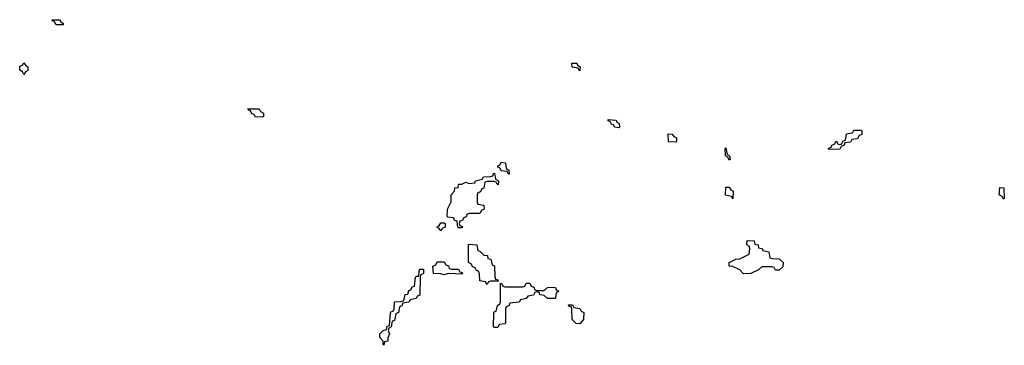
# Model space of a CAD drawing. Header units: inches. Extents: x 2777885 to 2884230, y 684484 to 829189.
# Tile 152 of 239: x 2813866 to 2819394, y 809286 to 811114. Entities that reach past the tile are written whole.
import ezdxf

# ---------------------------------------------------------------- set-up
doc = ezdxf.new("R2010")
doc.units = ezdxf.units.IN
doc.header["$MEASUREMENT"] = 0
doc.layers.add('C8810', color=7, linetype='Continuous')
doc.layers.add('C8811', color=7, linetype='Continuous')

msp = doc.modelspace()

# ---------------------------------------------------------------- linework, layer by layer
at = {"layer": 'C8810', "color": 6}
for points in [[(2816230, 809928), (2816222, 809942), (2816208, 809950), (2816222, 809958), (2816230, 809974), (2816250, 809974), (2816254, 809970), (2816254, 809950), (2816238, 809942)], [(2816490, 809628), (2816482, 809642), (2816450, 809648), (2816447.3, 809687.3), (2816442, 809702), (2816430, 809706), (2816422, 809722), (2816407.3, 809727.3), (2816402, 809742), (2816386, 809750), (2816386, 809850), (2816390, 809854), (2816432, 809850), (2816438, 809818), (2816450, 809814), (2816472, 809792), (2816492, 809790), (2816494, 809774), (2816512, 809770), (2816518, 809738), (2816531.6, 809731.6), (2816534, 809670), (2816538, 809658), (2816550, 809654), (2816554, 809646), (2816510, 809646), (2816498, 809642)], [(2818110, 809708), (2818102, 809722), (2818087.3, 809727.3), (2818032.7, 809727.3), (2818014, 809710), (2817970, 809688.7), (2817930, 809688), (2817908.9, 809708.9), (2817870, 809728), (2817848.7, 809730), (2817850, 809751.3), (2817886, 809770), (2817910, 809772), (2817962, 809798), (2817966, 809830), (2817962, 809842), (2817948, 809850), (2817950, 809874), (2817990, 809872), (2817994, 809854), (2818012, 809850), (2818014, 809834), (2818034, 809830), (2818038, 809818), (2818071.1, 809811.1), (2818078, 809778), (2818092.7, 809772.7), (2818130, 809772), (2818152, 809750), (2818150, 809726), (2818130, 809708)], [(2816290, 809714), (2816330, 809714), (2816338, 809698), (2816352.7, 809692.7), (2816350, 809686), (2816271.6, 809688.4), (2816250, 809682), (2816230, 809688), (2816188.4, 809688.4), (2816186, 809730), (2816202, 809738), (2816210, 809754), (2816250, 809754), (2816258, 809738), (2816272.7, 809732.7), (2816278, 809718)], [(2815910, 809286), (2815906, 809290), (2815906, 809310), (2815888.9, 809328.9), (2815888.7, 809350), (2815906, 809370), (2815926, 809374), (2815930, 809394), (2815942, 809398), (2815948.7, 809468.7), (2815950, 809474), (2815962, 809478), (2815968.4, 809491.6), (2815969.5, 809530), (2816008.4, 809531.6), (2816022, 809538), (2816030, 809572), (2816046, 809574), (2816050, 809594), (2816062, 809598), (2816070, 809614), (2816082, 809618), (2816088, 809668), (2816094, 809674), (2816106, 809674), (2816110, 809714), (2816132.7, 809712.7), (2816134, 809690), (2816118, 809682), (2816114, 809670), (2816112.7, 809567.3), (2816098, 809562), (2816091.6, 809548.4), (2816058, 809542), (2816050, 809528), (2816018, 809522), (2816012, 809508), (2815998, 809502), (2815992, 809470), (2815978, 809462), (2815970, 809426), (2815958, 809422), (2815952, 809390), (2815938, 809382), (2815934, 809370), (2815942, 809350), (2815932.7, 809327.3), (2815932, 809310), (2815914, 809306)], [(2816770, 809594), (2816810, 809594), (2816828.7, 809611.3), (2816850, 809612), (2816874, 809610), (2816878, 809598), (2816891.6, 809591.6), (2816890, 809586), (2816878, 809582), (2816874, 809550), (2816870, 809548), (2816830, 809548), (2816810, 809566), (2816786, 809570), (2816782, 809582), (2816770, 809586), (2816758, 809582), (2816750, 809568), (2816718, 809562), (2816710, 809548), (2816678, 809542), (2816670, 809528), (2816618, 809522), (2816612, 809508), (2816598, 809502), (2816594, 809490), (2816594, 809410), (2816590, 809406), (2816558, 809402), (2816550, 809386), (2816530, 809386), (2816526, 809390), (2816528.4, 809468.4), (2816530, 809474), (2816542, 809478), (2816548, 809510), (2816562, 809518), (2816566, 809530), (2816566, 809634), (2816574, 809630), (2816578, 809618), (2816590, 809614), (2816690, 809614), (2816702, 809618), (2816710, 809634), (2816730, 809634), (2816738, 809618), (2816752.7, 809612.7), (2816758, 809598)], [(2817010, 809406), (2816990, 809408), (2816968.7, 809430), (2816966, 809490), (2816962, 809502), (2816950, 809506), (2816947.3, 809512.7), (2816970, 809514), (2816978, 809498), (2817010, 809492), (2817018, 809478), (2817034, 809470), (2817031.3, 809430)]]:
    msp.add_lwpolyline(points, close=True, dxfattribs=at)
msp.add_lwpolyline([(2816357.3, 810000), (2816352.7, 809987.3), (2816338, 809982), (2816334, 809970), (2816338, 809958), (2816352.7, 809952.7), (2816350, 809946), (2816330, 809946), (2816326, 809950), (2816322, 809982), (2816307.3, 809987.3), (2816302.7, 810000)], dxfattribs=at)
at = {"layer": 'C8811', "color": 6}
for points in [[(2814070, 811086), (2814062, 811102), (2814046, 811110), (2814050, 811114), (2814090, 811114), (2814098, 811098), (2814110, 811094), (2814110, 811086)], [(2813890, 810806), (2813882, 810822), (2813866, 810830), (2813867.3, 810852.7), (2813882, 810858), (2813890, 810871.3), (2813898, 810858), (2813912, 810850), (2813911.6, 810828.4), (2813898, 810822)], [(2817010, 810826), (2817002, 810842), (2816968, 810848), (2816966, 810870), (2816994, 810870), (2816998, 810858), (2817012, 810850)], [(2815230, 810566), (2815188.4, 810568.4), (2815182, 810582), (2815170, 810586), (2815162, 810602), (2815150, 810606), (2815147.3, 810612.7), (2815210, 810614), (2815218, 810598), (2815234, 810590), (2815234, 810570)], [(2817230, 810506), (2817206, 810510), (2817202, 810522), (2817188, 810528), (2817182, 810542), (2817170, 810546), (2817170, 810554), (2817214, 810550), (2817218, 810538), (2817231.6, 810531.6), (2817234, 810510)], [(2817550, 810426), (2817508.9, 810428.9), (2817507.3, 810472.7), (2817530, 810472), (2817538, 810458), (2817554, 810450), (2817554, 810430)], [(2818410, 810386), (2818406, 810390), (2818422, 810398), (2818426, 810410), (2818442, 810418), (2818448.4, 810431.6), (2818454, 810430), (2818458, 810418), (2818470, 810414), (2818482, 810418), (2818487.3, 810432.7), (2818502, 810438), (2818507.3, 810472.7), (2818542, 810478), (2818550, 810494), (2818590, 810494), (2818594, 810490), (2818594, 810470), (2818578, 810462), (2818570, 810446), (2818538, 810442), (2818530, 810426), (2818498, 810422), (2818494, 810410), (2818478, 810402), (2818470, 810388)], [(2817850, 810326), (2817842, 810342), (2817828, 810350), (2817826, 810390), (2817830, 810394), (2817838, 810358), (2817852, 810350), (2817854, 810330)], [(2816610, 810246), (2816602, 810262), (2816570, 810266), (2816562, 810282), (2816550, 810286), (2816550, 810294), (2816562, 810298), (2816570, 810314), (2816594, 810310), (2816598, 810278), (2816612, 810270), (2816614, 810246)], [(2817870, 810108), (2817862, 810122), (2817828.4, 810128.4), (2817830, 810174), (2817850, 810174), (2817858, 810158), (2817871.6, 810151.6)], [(2819390, 810106), (2819382, 810122), (2819366, 810130), (2819368.4, 810171.6), (2819392, 810170), (2819394, 810110)]]:
    msp.add_lwpolyline(points, close=True, dxfattribs=at)
msp.add_lwpolyline([(2816302.7, 810000), (2816302, 810002), (2816270, 810006), (2816266, 810010), (2816268, 810050), (2816288.4, 810091.6), (2816288.7, 810130), (2816308, 810152), (2816308.7, 810170), (2816327.3, 810172.7), (2816329.5, 810190.5), (2816348.9, 810191.1), (2816370, 810202), (2816390, 810194), (2816422, 810198), (2816426, 810210), (2816462, 810218), (2816470, 810232), (2816510, 810234), (2816522, 810238), (2816526, 810250), (2816532, 810252), (2816538, 810218), (2816554, 810210), (2816552.7, 810187.3), (2816546, 810190), (2816542, 810202), (2816530, 810206), (2816490, 810206), (2816478, 810202), (2816472.7, 810167.3), (2816458, 810162), (2816452.7, 810147.3), (2816438, 810142), (2816434, 810130), (2816434, 810090), (2816438, 810078), (2816472.7, 810072.7), (2816474, 810050), (2816458, 810042), (2816450, 810026), (2816390, 810026), (2816378, 810022), (2816372.7, 810007.3), (2816358, 810002), (2816357.3, 810000)], dxfattribs=at)

doc.saveas('drawing.dxf')
